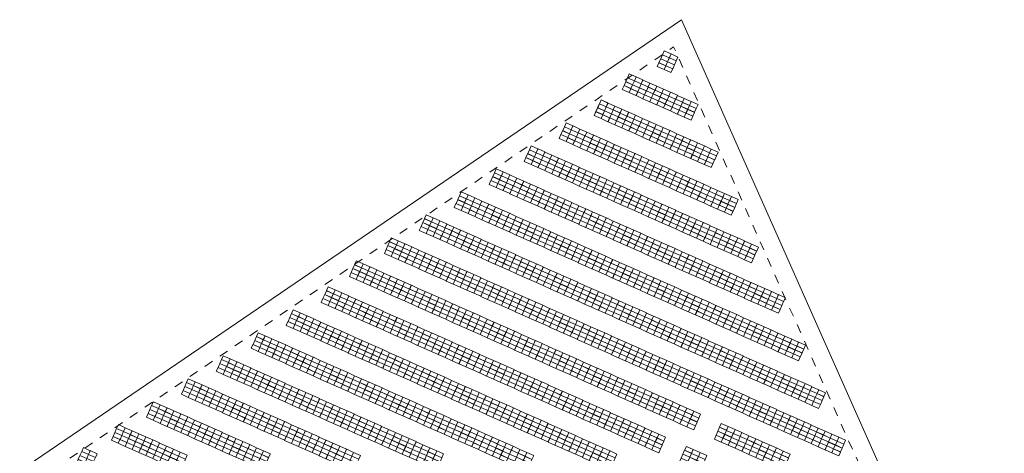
# Model space of a CAD drawing. Header units: metres. Extents: x 232744 to 233931, y 552844 to 554310.
# Tile 23 of 41: x 233537 to 233754, y 553496 to 553592. Entities that reach past the tile are written whole.
import ezdxf

# ---------------------------------------------------------------- set-up
doc = ezdxf.new("R2010")
doc.units = ezdxf.units.M
doc.linetypes.add('NLCS-HIDDEN', pattern=[4, 2, -2])
doc.layers.get('0').update_dxf_attribs({"lineweight": 18})
for name, color, linetype, lineweight in [('BH-N-contouren zonneakker', 251, 'NLCS-HIDDEN', 5), ('BH-N-hekwerk', 251, 'IE-TERREINAFSCHEIDING-KUNSTMATIG-OPEN', 18), ('GP-Modules', 252, 'Continuous', 9)]:
    doc.layers.add(name, color=color, linetype=linetype, lineweight=lineweight)
doc.linetypes.add('IE-TERREINAFSCHEIDING-KUNSTMATIG-OPEN', pattern='A,7,-1.5,[67,NLCS.SHX,S=0.75,R=0,X=0,Y=0],-1.5', length=10)

# ---------------------------------------------------------------- blocks, each defined once
blk = doc.blocks.new('fs_3851791_full')
for p, q in [((0, 0), (1.65, 0)), ((0, -0.93), (0, 0)), ((1.65, 0), (1.65, -0.93)), ((1.65, -0.93), (0, -0.93)), ((0, -0.94), (1.65, -0.94)), ((0, -1.87), (0, -0.94)), ((1.65, -1.87), (0, -1.87)), ((0, -1.89), (1.65, -1.89)), ((0, -2.82), (0, -1.89)), ((1.65, -0.94), (1.65, -1.87)), ((1.65, -1.89), (1.65, -2.82)), ((1.65, -2.82), (0, -2.82)), ((0, -2.83), (1.65, -2.83)), ((0, -3.76), (0, -2.83)), ((1.65, -3.76), (0, -3.76)), ((1.65, -2.83), (1.65, -3.76))]:
    blk.add_line(p, q)
blk = doc.blocks.new('Groep-14-1')
at = {"layer": 'GP-Modules', "rotation": 336}
for p in [(233678.83, 553584.78, 2.17), (233680.35, 553584.11, 2.17), (233671.13, 553579.72, 2.17), (233672.63, 553579.05, 2.17), (233674.15, 553578.37, 2.17), (233675.67, 553577.69, 2.17), (233677.19, 553577.02, 2.17), (233678.71, 553576.34, 2.17), (233680.23, 553575.67, 2.17), (233681.75, 553574.99, 2.17), (233664.92, 553573.99, 2.17), (233664.93, 553573.98, 2.17), (233666.45, 553573.3, 2.17), (233667.97, 553572.63, 2.17), (233683.27, 553574.31, 2.17), (233684.79, 553573.64, 2.17), (233669.49, 553571.95, 2.17), (233671.01, 553571.28, 2.17), (233672.53, 553570.6, 2.17), (233657.21, 553568.93, 2.17), (233657.21, 553568.93, 2.17), (233658.73, 553568.25, 2.17), (233674.05, 553569.92, 2.17), (233675.56, 553569.25, 2.17), (233677.08, 553568.57, 2.17), (233660.24, 553567.57, 2.17), (233661.76, 553566.9, 2.17), (233663.28, 553566.22, 2.17), (233678.6, 553567.89, 2.17), (233680.12, 553567.22, 2.17), (233681.64, 553566.54, 2.17), (233649.49, 553563.86, 2.17), (233664.8, 553565.54, 2.17), (233666.32, 553564.87, 2.17), (233667.84, 553564.19, 2.17), (233683.16, 553565.87, 2.17), (233684.68, 553565.19, 2.17), (233686.2, 553564.51, 2.17), (233687.7, 553563.84, 2.17), (233651.01, 553563.19, 2.17), (233652.53, 553562.51, 2.17), (233654.05, 553561.84, 2.17), (233669.36, 553563.52, 2.17), (233670.88, 553562.84, 2.17), (233672.4, 553562.16, 2.17), (233689.22, 553563.17, 2.17), (233655.57, 553561.16, 2.17), (233657.09, 553560.48, 2.17), (233658.61, 553559.81, 2.17), (233673.92, 553561.49, 2.17), (233675.43, 553560.81, 2.17), (233676.95, 553560.13, 2.17), (233678.47, 553559.46, 2.17), (233641.78, 553558.8, 2.17), (233643.3, 553558.13, 2.17), (233644.82, 553557.45, 2.17), (233660.13, 553559.13, 2.17), (233661.64, 553558.45, 2.17), (233663.16, 553557.78, 2.17), (233679.99, 553558.78, 2.17), (233681.51, 553558.1, 2.17), (233683.03, 553557.43, 2.17), (233646.34, 553556.77, 2.17), (233647.86, 553556.1, 2.17), (233649.37, 553555.42, 2.17), (233664.68, 553557.1, 2.17), (233666.2, 553556.43, 2.17), (233667.72, 553555.75, 2.17), (233669.24, 553555.07, 2.17), (233684.55, 553556.75, 2.17), (233686.07, 553556.08, 2.17), (233687.59, 553555.4, 2.17), (233634.07, 553553.74, 2.17), (233635.59, 553553.07, 2.17), (233650.89, 553554.75, 2.17), (233652.41, 553554.07, 2.17), (233653.93, 553553.39, 2.17), (233670.76, 553554.4, 2.17), (233672.28, 553553.72, 2.17), (233673.8, 553553.04, 2.17), (233689.1, 553554.72, 2.17), (233690.62, 553554.05, 2.17), (233692.14, 553553.37, 2.17), (233637.1, 553552.39, 2.17), (233638.62, 553551.71, 2.17), (233640.14, 553551.04, 2.17), (233655.45, 553552.72, 2.17), (233656.97, 553552.04, 2.17), (233658.49, 553551.36, 2.17), (233660.01, 553550.69, 2.17), (233675.32, 553552.37, 2.17), (233676.83, 553551.69, 2.17), (233678.35, 553551.02, 2.17), (233693.65, 553552.7, 2.17), (233626.36, 553548.68, 2.17), (233641.66, 553550.36, 2.17), (233643.18, 553549.68, 2.17), (233644.7, 553549.01, 2.17), (233661.53, 553550.01, 2.17), (233663.05, 553549.34, 2.17), (233664.56, 553548.66, 2.17), (233679.87, 553550.34, 2.17), (233681.39, 553549.66, 2.17), (233682.91, 553548.99, 2.17), (233627.87, 553548.01, 2.17), (233629.39, 553547.33, 2.17), (233630.91, 553546.65, 2.17), (233646.22, 553548.33, 2.17), (233647.74, 553547.66, 2.17), (233649.26, 553546.98, 2.17), (233666.08, 553547.98, 2.17), (233667.6, 553547.31, 2.17), (233669.12, 553546.63, 2.17), (233684.43, 553548.31, 2.17), (233685.95, 553547.63, 2.17), (233687.47, 553546.96, 2.17), (233632.43, 553545.98, 2.17), (233633.95, 553545.3, 2.17), (233635.47, 553544.62, 2.17), (233650.77, 553546.3, 2.17), (233652.29, 553545.63, 2.17), (233653.81, 553544.95, 2.17), (233655.33, 553544.27, 2.17), (233670.64, 553545.95, 2.17), (233672.16, 553545.28, 2.17), (233673.68, 553544.6, 2.17), (233688.99, 553546.28, 2.17), (233690.51, 553545.6, 2.17), (233692.02, 553544.93, 2.17), (233693.54, 553544.25, 2.17), (233618.65, 553543.62, 2.17), (233620.16, 553542.94, 2.17), (233621.68, 553542.27, 2.17), (233636.99, 553543.95, 2.17), (233638.5, 553543.27, 2.17), (233640.02, 553542.6, 2.17), (233656.85, 553543.6, 2.17), (233658.37, 553542.92, 2.17), (233659.89, 553542.25, 2.17), (233675.2, 553543.93, 2.17), (233676.72, 553543.25, 2.17), (233678.23, 553542.57, 2.17), (233695.06, 553543.58, 2.17), (233696.58, 553542.9, 2.17), (233698.1, 553542.22, 2.17), (233623.2, 553541.59, 2.17), (233624.72, 553540.92, 2.17), (233626.23, 553540.24, 2.17), (233641.54, 553541.92, 2.17), (233643.06, 553541.24, 2.17), (233644.58, 553540.57, 2.17), (233646.1, 553539.89, 2.17), (233661.41, 553541.57, 2.17), (233662.93, 553540.89, 2.17), (233664.45, 553540.22, 2.17), (233679.75, 553541.9, 2.17), (233681.27, 553541.22, 2.17), (233682.79, 553540.54, 2.17), (233684.31, 553539.87, 2.17), (233610.94, 553538.55, 2.17), (233612.44, 553537.88, 2.17), (233627.75, 553539.56, 2.17), (233629.27, 553538.89, 2.17), (233630.79, 553538.21, 2.17), (233647.62, 553539.21, 2.17), (233649.14, 553538.54, 2.17), (233650.66, 553537.86, 2.17), (233665.96, 553539.54, 2.17), (233667.48, 553538.86, 2.17), (233669, 553538.19, 2.17), (233685.83, 553539.19, 2.17), (233687.35, 553538.51, 2.17), (233688.87, 553537.84, 2.17), (233613.96, 553537.21, 2.17), (233615.48, 553536.53, 2.17), (233617, 553535.85, 2.17), (233632.31, 553537.53, 2.17), (233633.83, 553536.86, 2.17), (233635.35, 553536.18, 2.17), (233636.87, 553535.51, 2.17), (233652.18, 553537.18, 2.17), (233653.69, 553536.51, 2.17), (233655.21, 553535.83, 2.17), (233670.52, 553537.51, 2.17), (233672.04, 553536.84, 2.17), (233673.56, 553536.16, 2.17), (233690.39, 553537.16, 2.17), (233691.91, 553536.49, 2.17), (233693.42, 553535.81, 2.17), (233618.52, 553535.18, 2.17), (233620.04, 553534.5, 2.17), (233621.56, 553533.83, 2.17), (233638.39, 553534.83, 2.17), (233639.9, 553534.15, 2.17), (233641.42, 553533.48, 2.17), (233656.73, 553535.16, 2.17), (233658.25, 553534.48, 2.17), (233659.77, 553533.8, 2.17), (233675.08, 553535.48, 2.17), (233676.6, 553534.81, 2.17), (233678.12, 553534.13, 2.17), (233679.64, 553533.45, 2.17), (233694.94, 553535.13, 2.17), (233696.46, 553534.46, 2.17), (233697.98, 553533.78, 2.17), (233604.73, 553532.82, 2.17), (233606.25, 553532.15, 2.17), (233607.77, 553531.47, 2.17), (233623.08, 553533.15, 2.17), (233624.6, 553532.47, 2.17), (233626.12, 553531.8, 2.17), (233642.94, 553532.8, 2.17), (233644.46, 553532.12, 2.17), (233645.98, 553531.45, 2.17), (233661.29, 553533.13, 2.17), (233662.81, 553532.45, 2.17), (233664.33, 553531.77, 2.17), (233681.15, 553532.78, 2.17), (233682.67, 553532.1, 2.17), (233684.19, 553531.43, 2.17), (233699.5, 553533.1, 2.17), (233701.02, 553532.43, 2.17), (233702.54, 553531.75, 2.17), (233609.29, 553530.79, 2.17), (233610.81, 553530.12, 2.17), (233612.33, 553529.44, 2.17), (233627.63, 553531.12, 2.17), (233629.15, 553530.44, 2.17), (233630.67, 553529.77, 2.17), (233632.19, 553529.09, 2.17), (233647.5, 553530.77, 2.17), (233649.02, 553530.09, 2.17), (233650.54, 553529.42, 2.17), (233665.85, 553531.1, 2.17), (233667.36, 553530.42, 2.17), (233668.88, 553529.75, 2.17), (233670.4, 553529.07, 2.17), (233685.71, 553530.75, 2.17), (233687.23, 553530.07, 2.17), (233688.75, 553529.4, 2.17), (233704.05, 553531.09, 2.17), (233597.02, 553527.76, 2.17), (233598.54, 553527.09, 2.17), (233613.85, 553528.76, 2.17), (233615.36, 553528.09, 2.17), (233616.88, 553527.41, 2.17), (233633.71, 553528.42, 2.17), (233635.23, 553527.74, 2.17), (233636.75, 553527.06, 2.17), (233652.06, 553528.74, 2.17), (233653.58, 553528.07, 2.17), (233655.09, 553527.39, 2.17), (233671.92, 553528.39, 2.17), (233673.44, 553527.72, 2.17), (233674.96, 553527.04, 2.17), (233690.27, 553528.72, 2.17), (233691.79, 553528.04, 2.17), (233693.31, 553527.37, 2.17), (233600.06, 553526.41, 2.17), (233601.57, 553525.73, 2.17), (233603.09, 553525.06, 2.17), (233618.4, 553526.74, 2.17), (233619.92, 553526.06, 2.17), (233621.44, 553525.38, 2.17), (233622.96, 553524.71, 2.17), (233638.27, 553526.39, 2.17), (233639.79, 553525.71, 2.17), (233641.31, 553525.03, 2.17), (233656.61, 553526.71, 2.17), (233658.13, 553526.04, 2.17), (233659.65, 553525.36, 2.17), (233661.17, 553524.68, 2.17), (233676.48, 553526.36, 2.17), (233678, 553525.69, 2.17), (233679.52, 553525.01, 2.17), (233694.82, 553526.69, 2.17), (233696.34, 553526.01, 2.17), (233697.86, 553525.34, 2.17), (233699.38, 553524.66, 2.17), (233589.3, 553522.7, 2.17), (233604.61, 553524.38, 2.17), (233606.13, 553523.7, 2.17), (233607.65, 553523.03, 2.17), (233624.48, 553524.03, 2.17), (233626, 553523.35, 2.17), (233627.52, 553522.68, 2.17), (233642.82, 553524.36, 2.17), (233644.34, 553523.68, 2.17), (233645.86, 553523.01, 2.17), (233662.69, 553524.01, 2.17), (233664.21, 553523.33, 2.17), (233665.73, 553522.66, 2.17), (233681.04, 553524.34, 2.17), (233682.55, 553523.66, 2.17), (233684.07, 553522.98, 2.17), (233700.9, 553523.99, 2.17), (233702.42, 553523.31, 2.17), (233703.94, 553522.63, 2.17), (233590.82, 553522.02, 2.17), (233592.34, 553521.35, 2.17), (233593.86, 553520.67, 2.17), (233609.17, 553522.35, 2.17), (233610.69, 553521.67, 2.17), (233612.21, 553521, 2.17), (233613.73, 553520.32, 2.17), (233629.03, 553522, 2.17), (233630.55, 553521.33, 2.17), (233632.07, 553520.65, 2.17), (233647.38, 553522.33, 2.17), (233648.9, 553521.65, 2.17), (233650.42, 553520.98, 2.17), (233651.94, 553520.3, 2.17), (233667.25, 553521.98, 2.17), (233668.77, 553521.3, 2.17), (233670.28, 553520.63, 2.17), (233685.59, 553522.31, 2.17), (233687.11, 553521.63, 2.17), (233688.63, 553520.95, 2.17), (233705.46, 553521.96, 2.17), (233706.98, 553521.28, 2.17), (233708.49, 553520.63, 2.17), (233595.38, 553520, 2.17), (233596.9, 553519.32, 2.17), (233598.42, 553518.64, 2.17), (233615.25, 553519.65, 2.17), (233616.76, 553518.97, 2.17), (233618.28, 553518.29, 2.17), (233633.59, 553519.97, 2.17), (233635.11, 553519.3, 2.17), (233636.63, 553518.62, 2.17), (233653.46, 553519.62, 2.17), (233654.98, 553518.95, 2.17), (233656.49, 553518.27, 2.17), (233671.8, 553519.95, 2.17), (233673.32, 553519.27, 2.17), (233674.84, 553518.6, 2.17), (233690.15, 553520.28, 2.17), (233691.67, 553519.6, 2.17), (233693.19, 553518.93, 2.17), (233694.71, 553518.25, 2.17), (233581.59, 553517.64, 2.17), (233583.11, 553516.96, 2.17), (233584.63, 553516.29, 2.17), (233599.94, 553517.97, 2.17), (233601.46, 553517.29, 2.17), (233602.98, 553516.61, 2.17), (233619.8, 553517.62, 2.17), (233621.32, 553516.94, 2.17), (233622.84, 553516.26, 2.17), (233638.15, 553517.94, 2.17), (233639.67, 553517.27, 2.17), (233641.19, 553516.59, 2.17), (233658.01, 553517.59, 2.17), (233659.53, 553516.92, 2.17), (233661.05, 553516.24, 2.17), (233676.36, 553517.92, 2.17), (233677.88, 553517.25, 2.17), (233679.4, 553516.57, 2.17), (233696.23, 553517.57, 2.17), (233697.74, 553516.9, 2.17), (233699.26, 553516.22, 2.17), (233586.15, 553515.61, 2.17), (233587.67, 553514.93, 2.17), (233589.19, 553514.26, 2.17), (233604.49, 553515.94, 2.17), (233606.01, 553515.26, 2.17), (233607.53, 553514.59, 2.17), (233609.05, 553513.91, 2.17), (233624.36, 553515.59, 2.17), (233625.88, 553514.91, 2.17), (233627.4, 553514.24, 2.17), (233642.71, 553515.92, 2.17), (233644.22, 553515.24, 2.17), (233645.74, 553514.56, 2.17), (233647.26, 553513.89, 2.17), (233662.57, 553515.57, 2.17), (233664.09, 553514.89, 2.17), (233665.61, 553514.21, 2.17), (233680.92, 553515.89, 2.17), (233682.44, 553515.22, 2.17), (233683.95, 553514.54, 2.17), (233685.47, 553513.86, 2.17), (233700.78, 553515.54, 2.17), (233702.3, 553514.87, 2.17), (233703.82, 553514.19, 2.17), (233573.89, 553512.57, 2.17), (233575.4, 553511.9, 2.17), (233590.7, 553513.58, 2.17), (233592.22, 553512.91, 2.17), (233593.74, 553512.23, 2.17), (233610.57, 553513.23, 2.17), (233612.09, 553512.56, 2.17), (233613.61, 553511.88, 2.17), (233628.92, 553513.56, 2.17), (233630.44, 553512.88, 2.17), (233631.95, 553512.21, 2.17), (233648.78, 553513.21, 2.17), (233650.3, 553512.53, 2.17), (233651.82, 553511.86, 2.17), (233667.13, 553513.54, 2.17), (233668.65, 553512.86, 2.17), (233670.17, 553512.18, 2.17), (233686.99, 553513.19, 2.17), (233688.51, 553512.51, 2.17), (233690.03, 553511.84, 2.17), (233705.34, 553513.51, 2.17), (233706.86, 553512.84, 2.17), (233708.38, 553512.16, 2.17), (233576.92, 553511.23, 2.17), (233578.43, 553510.55, 2.17), (233579.95, 553509.87, 2.17), (233595.26, 553511.55, 2.17), (233596.78, 553510.88, 2.17), (233598.3, 553510.2, 2.17), (233599.82, 553509.52, 2.17), (233615.13, 553511.2, 2.17), (233616.65, 553510.53, 2.17), (233618.16, 553509.85, 2.17), (233633.47, 553511.53, 2.17), (233634.99, 553510.85, 2.17), (233636.51, 553510.18, 2.17), (233638.03, 553509.5, 2.17), (233653.34, 553511.18, 2.17), (233654.86, 553510.51, 2.17), (233656.38, 553509.83, 2.17), (233671.68, 553511.51, 2.17), (233673.2, 553510.83, 2.17), (233674.72, 553510.16, 2.17), (233676.24, 553509.48, 2.17), (233691.55, 553511.16, 2.17), (233693.07, 553510.48, 2.17), (233694.59, 553509.81, 2.17), (233709.9, 553511.49, 2.17), (233711.41, 553510.81, 2.17), (233712.92, 553510.14, 2.17), (233566.18, 553507.51, 2.17), (233581.47, 553509.2, 2.17), (233582.99, 553508.52, 2.17), (233584.51, 553507.84, 2.17), (233601.34, 553508.85, 2.17), (233602.86, 553508.17, 2.17), (233604.38, 553507.5, 2.17), (233619.68, 553509.17, 2.17), (233621.2, 553508.5, 2.17), (233622.72, 553507.82, 2.17), (233639.55, 553508.83, 2.17), (233641.07, 553508.15, 2.17), (233642.59, 553507.47, 2.17), (233657.9, 553509.15, 2.17), (233659.41, 553508.48, 2.17), (233660.93, 553507.8, 2.17), (233677.76, 553508.8, 2.17), (233679.28, 553508.13, 2.17), (233680.8, 553507.45, 2.17), (233696.09, 553509.14, 2.17), (233697.61, 553508.46, 2.17), (233699.13, 553507.78, 2.17), (233567.68, 553506.84, 2.17), (233569.2, 553506.17, 2.17), (233570.72, 553505.49, 2.17), (233586.03, 553507.17, 2.17), (233587.55, 553506.49, 2.17), (233589.07, 553505.82, 2.17), (233590.59, 553505.14, 2.17), (233605.89, 553506.82, 2.17), (233607.41, 553506.14, 2.17), (233608.93, 553505.47, 2.17), (233624.24, 553507.15, 2.17), (233625.76, 553506.47, 2.17), (233627.28, 553505.79, 2.17), (233628.8, 553505.12, 2.17), (233644.11, 553506.8, 2.17), (233645.62, 553506.12, 2.17), (233647.14, 553505.44, 2.17), (233662.45, 553507.12, 2.17), (233663.97, 553506.45, 2.17), (233665.49, 553505.77, 2.17), (233667.01, 553505.09, 2.17), (233682.32, 553506.77, 2.17), (233683.84, 553506.1, 2.17), (233685.36, 553505.42, 2.17), (233700.65, 553507.11, 2.17), (233702.17, 553506.43, 2.17), (233703.69, 553505.75, 2.17), (233572.24, 553504.81, 2.17), (233573.76, 553504.14, 2.17), (233575.28, 553503.46, 2.17), (233592.11, 553504.46, 2.17), (233593.62, 553503.79, 2.17), (233595.14, 553503.11, 2.17), (233610.45, 553504.79, 2.17), (233611.97, 553504.11, 2.17), (233613.49, 553503.44, 2.17), (233630.32, 553504.44, 2.17), (233631.84, 553503.76, 2.17), (233633.35, 553503.09, 2.17), (233648.66, 553504.77, 2.17), (233650.18, 553504.09, 2.17), (233651.7, 553503.42, 2.17), (233668.53, 553504.42, 2.17), (233670.05, 553503.74, 2.17), (233671.57, 553503.07, 2.17), (233705.21, 553505.08, 2.17), (233706.73, 553504.4, 2.17), (233708.25, 553503.72, 2.17), (233709.77, 553503.05, 2.17), (233558.46, 553502.45, 2.17), (233559.97, 553501.78, 2.17), (233561.49, 553501.1, 2.17), (233576.8, 553502.78, 2.17), (233578.32, 553502.11, 2.17), (233579.83, 553501.43, 2.17), (233581.35, 553500.75, 2.17), (233596.66, 553502.43, 2.17), (233598.18, 553501.76, 2.17), (233599.7, 553501.08, 2.17), (233615.01, 553502.76, 2.17), (233616.53, 553502.08, 2.17), (233618.05, 553501.41, 2.17), (233634.87, 553502.41, 2.17), (233636.39, 553501.74, 2.17), (233637.91, 553501.06, 2.17), (233653.22, 553502.74, 2.17), (233654.74, 553502.06, 2.17), (233656.26, 553501.39, 2.17), (233673.08, 553502.39, 2.17), (233674.6, 553501.71, 2.17), (233676.12, 553501.04, 2.17), (233691.43, 553502.72, 2.17), (233692.95, 553502.04, 2.17), (233694.47, 553501.36, 2.17), (233711.28, 553502.37, 2.17), (233712.8, 553501.7, 2.17), (233714.31, 553501.03, 2.17), (233563.01, 553500.43, 2.17), (233564.53, 553499.75, 2.17), (233566.05, 553499.08, 2.17), (233582.87, 553500.08, 2.17), (233584.39, 553499.4, 2.17), (233585.91, 553498.73, 2.17), (233601.22, 553500.41, 2.17), (233602.74, 553499.73, 2.17), (233604.26, 553499.05, 2.17), (233619.57, 553500.73, 2.17), (233621.08, 553500.06, 2.17), (233622.6, 553499.38, 2.17), (233624.12, 553498.7, 2.17), (233639.43, 553500.38, 2.17), (233640.95, 553499.71, 2.17), (233642.47, 553499.03, 2.17), (233657.78, 553500.71, 2.17), (233659.3, 553500.03, 2.17), (233660.81, 553499.36, 2.17), (233662.33, 553498.68, 2.17), (233677.64, 553500.36, 2.17), (233695.99, 553500.69, 2.17), (233697.51, 553500.01, 2.17), (233699.03, 553499.34, 2.17), (233700.54, 553498.66, 2.17), (233715.83, 553500.35, 2.17), (233717.34, 553499.68, 2.17), (233550.75, 553497.39, 2.17), (233552.26, 553496.72, 2.17), (233567.56, 553498.4, 2.17), (233569.08, 553497.72, 2.17), (233570.6, 553497.05, 2.17), (233587.43, 553498.05, 2.17), (233588.95, 553497.37, 2.17), (233590.47, 553496.7, 2.17), (233605.78, 553498.38, 2.17), (233607.29, 553497.7, 2.17), (233608.81, 553497.02, 2.17), (233625.64, 553498.03, 2.17), (233627.16, 553497.35, 2.17), (233628.68, 553496.67, 2.17), (233643.99, 553498.35, 2.17), (233645.51, 553497.68, 2.17), (233647.02, 553497, 2.17), (233663.85, 553498, 2.17), (233665.37, 553497.33, 2.17), (233666.89, 553496.65, 2.17), (233683.72, 553497.66, 2.17), (233685.24, 553496.98, 2.17), (233702.06, 553497.98, 2.17), (233703.58, 553497.31, 2.17), (233705.1, 553496.63, 2.17), (233572.12, 553496.37, 2.17), (233610.33, 553496.35, 2.17), (233648.54, 553496.33, 2.17), (233686.76, 553496.3, 2.17)]:
    blk.add_blockref('fs_3851791_full', p, dxfattribs=at)

msp = doc.modelspace()

# ---------------------------------------------------------------- linework, layer by layer
at = {"layer": 'BH-N-contouren zonneakker', "flags": 128}
msp.add_lwpolyline([(233706.11, 553145.24), (233734.3, 553284.35), (233726.95, 553317.34, -0.105166), (233726.93, 553319), (233727.95, 553324.02), (233749.66, 553431.15), (233680.91, 553585.66), (233461.92, 553436.58)], format="xyb", dxfattribs=at)
at = {"layer": 'BH-N-hekwerk', "flags": 128}
msp.add_lwpolyline([(233414.07, 553229.91), (233504.44, 553117.01), (233450.54, 553073.12), (233628.67, 552844.17), (233643.87, 552867.88), (233650.02, 552897.08), (233662.42, 552909.54), (233738.39, 553284.39), (233730.86, 553318.21), (233731.87, 553323.22), (233753.84, 553431.61), (233682.62, 553591.66), (233450.03, 553433.32)], close=True, dxfattribs=at)

# ---------------------------------------------------------------- block references
at = {"layer": 'GP-Modules'}
msp.add_blockref('Groep-14-1', (0, 0), dxfattribs=at)

doc.saveas('drawing.dxf')
